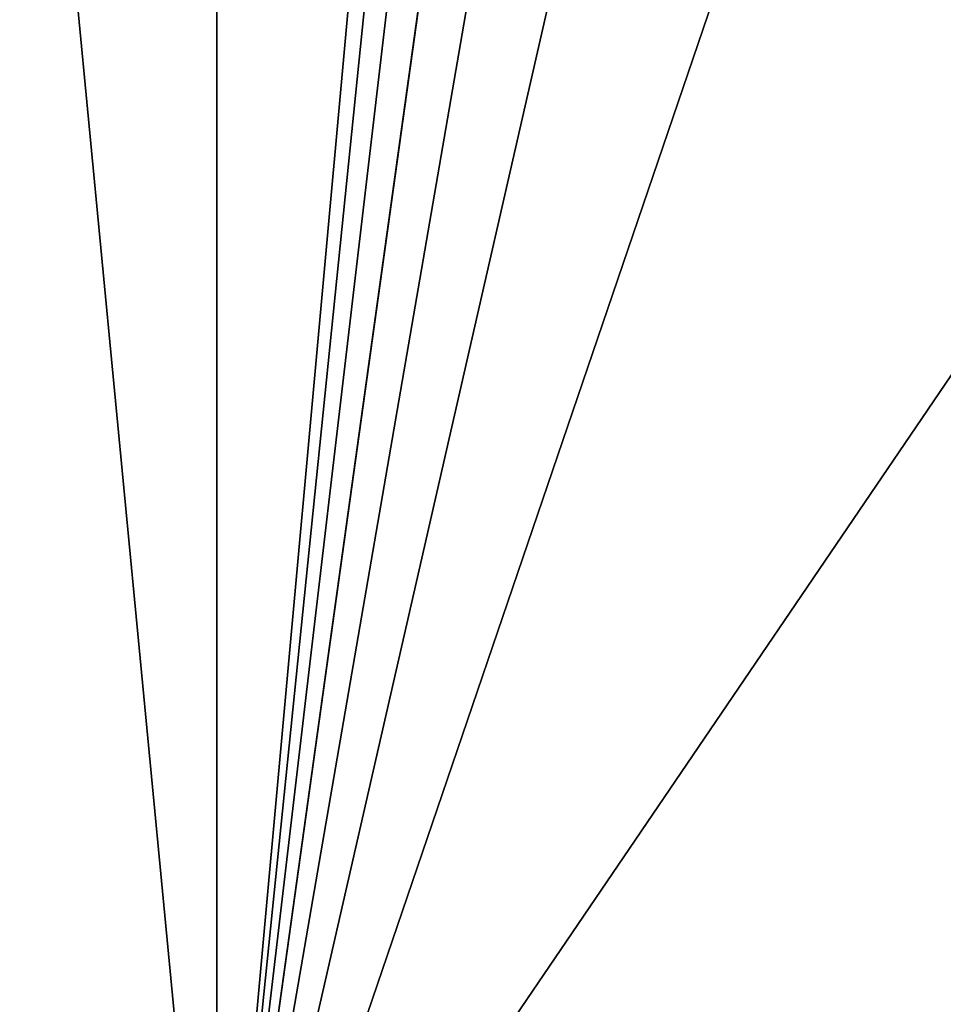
# Model space of a CAD drawing. Header units: millimetres. Extents: x -25 to 90, y -3 to 328.
# Tile 54 of 139: x 39.366 to 39.993, y 50.306 to 50.974. Entities that reach past the tile are written whole.
import ezdxf

# ---------------------------------------------------------------- set-up
doc = ezdxf.new("R2010")
doc.units = ezdxf.units.MM
doc.header["$LTSCALE"] = 65.185185
for name, color, linetype in [('100', 7, 'CONTINUOUS'), ('2', 7, 'CONTINUOUS'), ('3', 7, 'CONTINUOUS')]:
    doc.layers.add(name, color=color, linetype=linetype)

msp = doc.modelspace()

# ---------------------------------------------------------------- linework, layer by layer
at = {"layer": '100', "linetype": 'CONTINUOUS'}
for points in [[(40.5, 50, 21), (40.5, 56.4896, 19.97211), (0, 50, 21), (40.5, 50, 21)], [(0, 50, 21), (40.5, 56.4896, 19.97211), (6.77754, 55.3709, 20.30156), (0, 50, 21)], [(40.5, 56.4896, -19.97211), (40.5, 50, -21), (6.78023, 55.37303, -20.301), (40.5, 56.4896, -19.97211)], [(40.5, 50, -21), (0, 50, -21), (6.78023, 55.37303, -20.301), (40.5, 50, -21)]]:
    msp.add_3dface(points, dxfattribs=at)
at = {"layer": '2', "color": 7, "linetype": 'CONTINUOUS', "true_color": 0x0833a0}
for points in [[(39.5, 50, 18.75), (38.5, 60.43334, 14.35994), (39.5, 61.02112, 15.16896), (39.5, 50, 18.75)], [(38.5, 60.43334, -14.35994), (38.5, 50, -17.75), (39.5, 61.02112, -15.16896), (38.5, 60.43334, -14.35994)], [(39.5, 61.02112, -15.16896), (38.5, 50, -17.75), (39.5, 50, -18.75), (39.5, 61.02112, -15.16896)], [(38.5, 50, 17.75), (38.5, 60.43334, 14.35994), (39.5, 50, 18.75), (38.5, 50, 17.75)]]:
    msp.add_3dface(points, dxfattribs=at)
at = {"layer": '3', "color": 7, "linetype": 'CONTINUOUS', "true_color": 0x0833a0}
for points in [[(39.5, 50, 18.75), (39.5, 61.02112, 15.16896), (40.5, 50, 18.75), (39.5, 50, 18.75)], [(40.5, 50, 18.75), (39.5, 61.02112, 15.16896), (40.5, 51.47104, 18.6922), (40.5, 50, 18.75)], [(39.5, 61.02112, -15.16896), (39.5, 50, -18.75), (40.5, 61.02109, -15.16898), (39.5, 61.02112, -15.16896)], [(40.5, 61.02109, -15.16898), (39.5, 50, -18.75), (40.5, 59.79663, -15.98714), (40.5, 61.02109, -15.16898)], [(40.5, 59.79663, -15.98714), (39.5, 50, -18.75), (40.5, 58.51266, -16.7062), (40.5, 59.79663, -15.98714)], [(40.5, 58.51266, -16.7062), (39.5, 50, -18.75), (40.5, 57.17492, -17.3229), (40.5, 58.51266, -16.7062)], [(40.5, 57.17492, -17.3229), (39.5, 50, -18.75), (40.5, 55.79441, -17.83219), (40.5, 57.17492, -17.3229)], [(40.5, 55.79441, -17.83219), (39.5, 50, -18.75), (40.5, 54.37685, -18.232), (40.5, 55.79441, -17.83219)], [(40.5, 54.37685, -18.232), (39.5, 50, -18.75), (40.5, 52.93336, -18.51913), (40.5, 54.37685, -18.232)], [(40.5, 52.93336, -18.51913), (39.5, 50, -18.75), (40.5, 51.47104, -18.6922), (40.5, 52.93336, -18.51913)], [(40.5, 51.47104, -18.6922), (39.5, 50, -18.75), (40.5, 50, -18.75), (40.5, 51.47104, -18.6922)]]:
    msp.add_3dface(points, dxfattribs=at)

doc.saveas('drawing.dxf')
